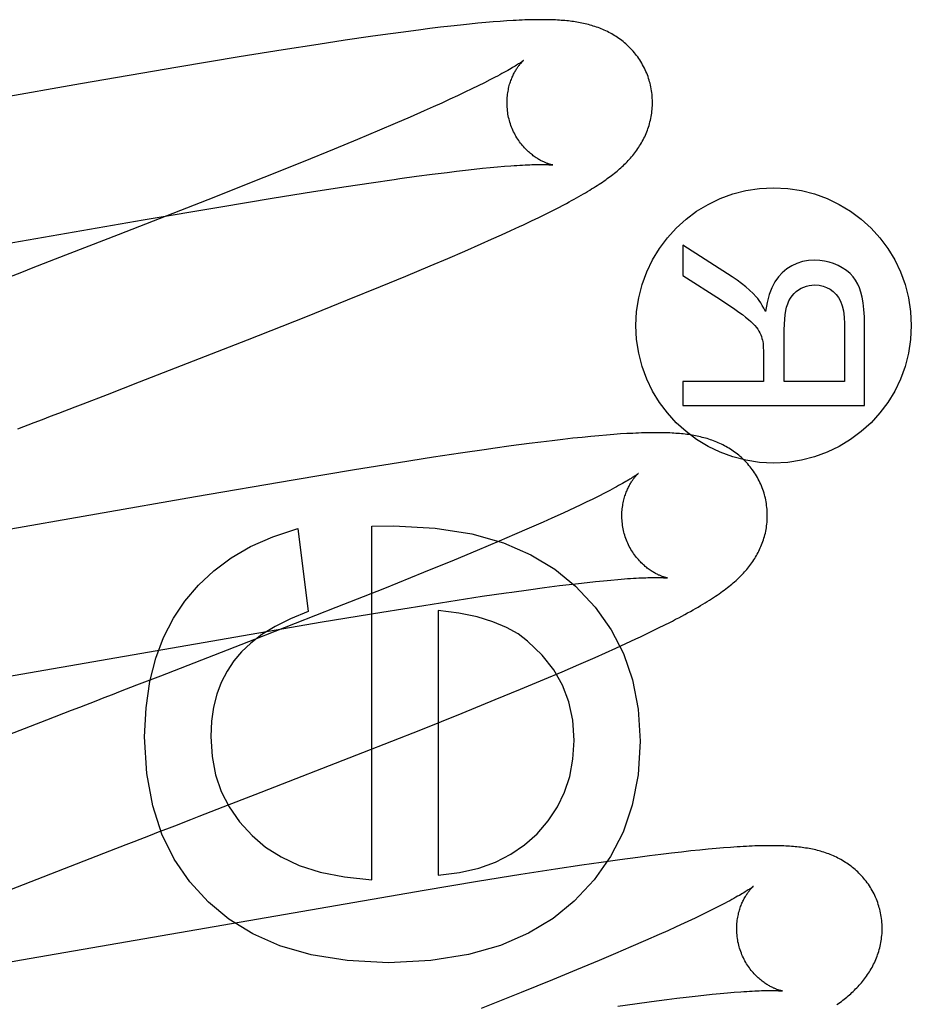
# Model space of a CAD drawing. Header units: inches. Extents: x 0 to 303, y 0 to 196.
# Tile 66 of 100: x 65.688 to 65.81, y 101.352 to 101.487. Entities that reach past the tile are written whole.
import ezdxf

# ---------------------------------------------------------------- set-up
doc = ezdxf.new("R2010")
doc.units = ezdxf.units.IN
doc.header["$LTSCALE"] = 16.67597
doc.header["$MEASUREMENT"] = 0
doc.linetypes.add('HIDDEN', pattern=[0.2, 0.1, -0.1])
doc.layers.add('DEFAULT_2', color=8, linetype='HIDDEN')

msp = doc.modelspace()

# ---------------------------------------------------------------- linework, layer by layer
at = {"layer": 'DEFAULT_2', "color": 8, "linetype": 'HIDDEN'}
for p, q in [((65.75167, 101.4867), (65.75057, 101.4866)), ((65.75269, 101.48679), (65.75167, 101.4867)), ((65.75366, 101.48687), (65.75269, 101.48679)), ((65.75458, 101.48693), (65.75366, 101.48687)), ((65.73999, 101.48536), (65.73752, 101.48502)), ((65.74241, 101.48568), (65.73999, 101.48536)), ((65.74397, 101.48587), (65.74241, 101.48568)), ((65.74545, 101.48605), (65.74397, 101.48587)), ((65.74686, 101.48622), (65.74545, 101.48605)), ((65.74817, 101.48636), (65.74686, 101.48622)), ((65.74941, 101.48649), (65.74817, 101.48636)), ((65.75057, 101.4866), (65.74941, 101.48649)), ((65.73233, 101.48427), (65.72863, 101.48371)), ((65.73582, 101.48478), (65.73233, 101.48427)), ((65.73752, 101.48502), (65.73582, 101.48478)), ((65.72382, 101.48295), (65.71777, 101.48198)), ((65.72863, 101.48371), (65.72382, 101.48295)), ((65.71777, 101.48198), (65.70932, 101.48057)), ((65.70932, 101.48057), (65.69594, 101.47827)), ((65.75224, 101.47881), (65.75147, 101.47842)), ((65.69594, 101.47827), (65.66062, 101.4721)), ((65.74975, 101.47757), (65.7488, 101.47712)), ((65.75064, 101.47801), (65.74975, 101.47757)), ((65.75147, 101.47842), (65.75064, 101.47801)), ((65.74673, 101.47615), (65.74561, 101.47564)), ((65.74779, 101.47665), (65.74673, 101.47615)), ((65.7488, 101.47712), (65.74779, 101.47665)), ((65.74321, 101.47456), (65.74128, 101.47371)), ((65.74444, 101.47511), (65.74321, 101.47456)), ((65.74561, 101.47564), (65.74444, 101.47511)), ((65.74128, 101.47371), (65.73923, 101.47283)), ((65.73707, 101.47191), (65.73403, 101.47063)), ((65.73923, 101.47283), (65.73707, 101.47191)), ((65.73403, 101.47063), (65.73081, 101.4693)), ((65.73081, 101.4693), (65.72656, 101.46756)), ((65.72656, 101.46756), (65.72115, 101.46538)), ((65.74766, 101.46627), (65.7489, 101.46642)), ((65.7489, 101.46642), (65.75009, 101.46655)), ((65.75009, 101.46655), (65.75122, 101.46667)), ((65.75122, 101.46667), (65.75229, 101.46677)), ((65.75229, 101.46677), (65.7533, 101.46687)), ((65.7533, 101.46687), (65.75425, 101.46695)), ((65.72115, 101.46538), (65.71347, 101.46234)), ((65.73987, 101.46525), (65.74215, 101.46557)), ((65.74215, 101.46557), (65.74431, 101.46585)), ((65.74431, 101.46585), (65.74636, 101.46611)), ((65.74636, 101.46611), (65.74766, 101.46627)), ((65.728, 101.46346), (65.73249, 101.46416)), ((65.73249, 101.46416), (65.7359, 101.46468)), ((65.71347, 101.46234), (65.70112, 101.45751)), ((65.71523, 101.46138), (65.72228, 101.46255)), ((65.72228, 101.46255), (65.728, 101.46346)), ((65.70455, 101.45956), (65.71523, 101.46138)), ((65.76077, 101.46082), (65.7616, 101.46124)), ((65.7616, 101.46124), (65.76238, 101.46164)), ((65.75794, 101.45942), (65.75895, 101.45991)), ((65.75895, 101.45991), (65.75989, 101.46037)), ((65.75989, 101.46037), (65.76077, 101.46082)), ((65.64743, 101.44965), (65.70455, 101.45956)), ((65.75509, 101.45809), (65.75629, 101.45864)), ((65.70112, 101.45751), (65.69247, 101.45415)), ((65.75104, 101.45626), (65.75247, 101.4569)), ((65.75247, 101.4569), (65.75382, 101.45751)), ((65.75382, 101.45751), (65.75509, 101.45809)), ((65.74878, 101.45527), (65.75104, 101.45626)), ((65.77874, 101.45608), (65.77874, 101.45191)), ((65.78554, 101.45173), (65.77874, 101.45608)), ((65.74404, 101.45324), (65.74644, 101.45427)), ((65.74644, 101.45427), (65.74878, 101.45527)), ((65.74069, 101.45184), (65.74404, 101.45324)), ((65.7372, 101.45041), (65.74069, 101.45184)), ((65.77874, 101.45191), (65.78394, 101.44861)), ((65.73266, 101.44856), (65.7372, 101.45041)), ((65.72694, 101.44626), (65.73266, 101.44856)), ((65.71892, 101.44309), (65.72694, 101.44626)), ((65.80098, 101.44526), (65.80098, 101.43735)), ((65.80374, 101.43404), (65.80374, 101.44513)), ((65.7927, 101.43735), (65.7927, 101.44446)), ((65.70404, 101.43729), (65.71892, 101.44309)), ((65.78984, 101.44119), (65.78984, 101.43735)), ((65.69964, 101.43558), (65.70404, 101.43729)), ((65.77874, 101.43735), (65.77874, 101.43404)), ((65.78984, 101.43735), (65.77874, 101.43735)), ((65.80098, 101.43735), (65.7927, 101.43735)), ((65.77874, 101.43404), (65.80374, 101.43404)), ((65.76612, 101.42979), (65.76493, 101.42967)), ((65.76723, 101.42989), (65.76612, 101.42979)), ((65.76827, 101.42998), (65.76723, 101.42989)), ((65.76925, 101.43006), (65.76827, 101.42998)), ((65.77018, 101.43013), (65.76925, 101.43006)), ((65.75517, 101.42849), (65.75263, 101.42813)), ((65.75762, 101.42881), (65.75517, 101.42849)), ((65.75923, 101.42902), (65.75762, 101.42881)), ((65.76079, 101.42921), (65.75923, 101.42902)), ((65.76227, 101.42938), (65.76079, 101.42921)), ((65.76365, 101.42954), (65.76227, 101.42938)), ((65.76493, 101.42967), (65.76365, 101.42954)), ((65.7482, 101.42749), (65.7445, 101.42693)), ((65.73968, 101.42617), (65.73363, 101.4252)), ((65.7445, 101.42693), (65.73968, 101.42617)), ((65.73363, 101.4252), (65.72517, 101.42378)), ((65.72517, 101.42378), (65.71177, 101.42149)), ((65.76798, 101.422), (65.76721, 101.4216)), ((65.71177, 101.42149), (65.6764, 101.41531)), ((65.76638, 101.42119), (65.76548, 101.42076)), ((65.76721, 101.4216), (65.76638, 101.42119)), ((65.7619, 101.41907), (65.76075, 101.41855)), ((65.76299, 101.41958), (65.7619, 101.41907)), ((65.76403, 101.42006), (65.76299, 101.41958)), ((65.75954, 101.41801), (65.75764, 101.41717)), ((65.76075, 101.41855), (65.75954, 101.41801)), ((65.72582, 101.41715), (65.72723, 101.40573)), ((65.73601, 101.41746), (65.73896, 101.41752)), ((65.73601, 101.36883), (65.73601, 101.41746)), ((65.75562, 101.41629), (65.75349, 101.41538)), ((65.75764, 101.41717), (65.75562, 101.41629)), ((65.75349, 101.41538), (65.75048, 101.41412)), ((65.75048, 101.41412), (65.7473, 101.4128)), ((65.7473, 101.4128), (65.74309, 101.41107)), ((65.74309, 101.41107), (65.73772, 101.4089)), ((65.76314, 101.40944), (65.7644, 101.40959)), ((65.7644, 101.40959), (65.76561, 101.40973)), ((65.76561, 101.40973), (65.76675, 101.40985)), ((65.76675, 101.40985), (65.76784, 101.40996)), ((65.76784, 101.40996), (65.76887, 101.41005)), ((65.76887, 101.41005), (65.76983, 101.41014)), ((65.73772, 101.4089), (65.73106, 101.40626)), ((65.75526, 101.4084), (65.75756, 101.40872)), ((65.75756, 101.40872), (65.75975, 101.40902)), ((65.75975, 101.40902), (65.76182, 101.40928)), ((65.76182, 101.40928), (65.76314, 101.40944)), ((65.74316, 101.40657), (65.74772, 101.40729)), ((65.74772, 101.40729), (65.75118, 101.40781)), ((65.73106, 101.40626), (65.71989, 101.40187)), ((65.72919, 101.40428), (65.73738, 101.40564)), ((65.73738, 101.40564), (65.74316, 101.40657)), ((65.7451, 101.40585), (65.7451, 101.36945)), ((65.66541, 101.39323), (65.72919, 101.40428)), ((65.7742, 101.40286), (65.77534, 101.40341)), ((65.77534, 101.40341), (65.77637, 101.40393)), ((65.71989, 101.40187), (65.70695, 101.39685)), ((65.77093, 101.40132), (65.77229, 101.40195)), ((65.7667, 101.39941), (65.76813, 101.40005)), ((65.76813, 101.40005), (65.76954, 101.40068)), ((65.76954, 101.40068), (65.77093, 101.40132)), ((65.76448, 101.39844), (65.7667, 101.39941)), ((65.75975, 101.39642), (65.76216, 101.39744)), ((65.76216, 101.39744), (65.76448, 101.39844)), ((65.75642, 101.39503), (65.75975, 101.39642)), ((65.75295, 101.3936), (65.75642, 101.39503)), ((65.74842, 101.39175), (65.75295, 101.3936)), ((65.69128, 101.39079), (65.67998, 101.38641)), ((65.74273, 101.38947), (65.74842, 101.39175)), ((65.73475, 101.38632), (65.74273, 101.38947)), ((65.71994, 101.38054), (65.73475, 101.38632)), ((65.71556, 101.37884), (65.71994, 101.38054)), ((65.7811, 101.37292), (65.77987, 101.37279)), ((65.78224, 101.37303), (65.7811, 101.37292)), ((65.78332, 101.37313), (65.78224, 101.37303)), ((65.78434, 101.37321), (65.78332, 101.37313)), ((65.7853, 101.37329), (65.78434, 101.37321)), ((65.68321, 101.3663), (65.69997, 101.37281)), ((65.77009, 101.37158), (65.76753, 101.37122)), ((65.77257, 101.37191), (65.77009, 101.37158)), ((65.77418, 101.37212), (65.77257, 101.37191)), ((65.77573, 101.37231), (65.77418, 101.37212)), ((65.7772, 101.37249), (65.77573, 101.37231)), ((65.77858, 101.37265), (65.7772, 101.37249)), ((65.77987, 101.37279), (65.77858, 101.37265)), ((65.76124, 101.37028), (65.75648, 101.36954)), ((65.76489, 101.37083), (65.76124, 101.37028)), ((65.76753, 101.37122), (65.76489, 101.37083)), ((65.75648, 101.36954), (65.75051, 101.36858)), ((65.75051, 101.36858), (65.74321, 101.36737)), ((65.74321, 101.36737), (65.68783, 101.35776)), ((65.78309, 101.36486), (65.78227, 101.36445)), ((65.78386, 101.36525), (65.78309, 101.36486)), ((65.78227, 101.36445), (65.78139, 101.36402)), ((65.77783, 101.36235), (65.77669, 101.36183)), ((65.77892, 101.36285), (65.77783, 101.36235)), ((65.77995, 101.36333), (65.77892, 101.36285)), ((65.7755, 101.36129), (65.77361, 101.36046)), ((65.77669, 101.36183), (65.7755, 101.36129)), ((65.7716, 101.35959), (65.76949, 101.35868)), ((65.77361, 101.36046), (65.7716, 101.35959)), ((65.76949, 101.35868), (65.76727, 101.35774)), ((65.68783, 101.35776), (65.67509, 101.3556)), ((65.76727, 101.35774), (65.76415, 101.35644)), ((65.76415, 101.35644), (65.76086, 101.35509)), ((65.76086, 101.35509), (65.75653, 101.35333)), ((65.75653, 101.35333), (65.75102, 101.35112)), ((65.77792, 101.35253), (65.77922, 101.35269)), ((65.77922, 101.35269), (65.78047, 101.35283)), ((65.78047, 101.35283), (65.78166, 101.35296)), ((65.78166, 101.35296), (65.78279, 101.35308)), ((65.78279, 101.35308), (65.78387, 101.35319)), ((65.78387, 101.35319), (65.78488, 101.35328)), ((65.78488, 101.35328), (65.78583, 101.35336)), ((65.76983, 101.35144), (65.77218, 101.35177)), ((65.77218, 101.35177), (65.77443, 101.35208)), ((65.77443, 101.35208), (65.77656, 101.35236)), ((65.77656, 101.35236), (65.77792, 101.35253))]:
    msp.add_line(p, q, dxfattribs=at)
for points in [[(65.77419, 101.47857), (65.77413, 101.47878), (65.77405, 101.47903), (65.77397, 101.47927), (65.77388, 101.47951), (65.77379, 101.47975), (65.77369, 101.47999), (65.77358, 101.48022), (65.77347, 101.48045), (65.77335, 101.48068), (65.77323, 101.48091), (65.7731, 101.48113), (65.77297, 101.48134), (65.77284, 101.48156), (65.7727, 101.48177), (65.77255, 101.48197), (65.7724, 101.48217), (65.77225, 101.48237), (65.77209, 101.48256), (65.77193, 101.48275), (65.77177, 101.48293), (65.7716, 101.48311), (65.77143, 101.48329), (65.77126, 101.48345), (65.77108, 101.48362), (65.77091, 101.48378), (65.77073, 101.48393), (65.77054, 101.48408), (65.77036, 101.48423), (65.77017, 101.48437), (65.76998, 101.48451), (65.76979, 101.48464), (65.76959, 101.48477), (65.76939, 101.4849), (65.76919, 101.48502), (65.76899, 101.48514), (65.76879, 101.48525), (65.76858, 101.48536), (65.76838, 101.48546), (65.76817, 101.48556), (65.76796, 101.48566), (65.76775, 101.48575), (65.76754, 101.48584), (65.76733, 101.48592), (65.76711, 101.48601), (65.76689, 101.48608), (65.76668, 101.48616), (65.76645, 101.48623), (65.76623, 101.4863), (65.76601, 101.48636), (65.76579, 101.48642), (65.76556, 101.48648), (65.76534, 101.48653), (65.76511, 101.48658), (65.76489, 101.48663), (65.76466, 101.48668), (65.76443, 101.48672), (65.7642, 101.48676), (65.76397, 101.48679), (65.76374, 101.48683), (65.7635, 101.48686), (65.76327, 101.48689), (65.76303, 101.48692), (65.76279, 101.48694), (65.76254, 101.48697), (65.76229, 101.48699), (65.76204, 101.48701), (65.76178, 101.48703), (65.76152, 101.48704), (65.76125, 101.48706), (65.76097, 101.48707), (65.76068, 101.48708), (65.76039, 101.48709), (65.76009, 101.48709), (65.75979, 101.4871), (65.75947, 101.4871), (65.75915, 101.4871), (65.75882, 101.4871), (65.75849, 101.48709), (65.75814, 101.48709), (65.75778, 101.48708), (65.75742, 101.48707), (65.75704, 101.48706), (65.75666, 101.48704), (65.75626, 101.48702), (65.75586, 101.487), (65.75544, 101.48698), (65.75458, 101.48693)], [(65.75687, 101.48151), (65.75687, 101.48151), (65.75686, 101.4815), (65.75684, 101.48149), (65.75682, 101.48147), (65.75679, 101.48145), (65.75675, 101.48141), (65.75669, 101.48138), (65.75663, 101.48133), (65.75656, 101.48128), (65.75648, 101.48122), (65.75638, 101.48116), (65.75628, 101.48109), (65.75616, 101.48101), (65.75602, 101.48093), (65.75588, 101.48083), (65.75572, 101.48073), (65.75554, 101.48063), (65.75535, 101.48051), (65.75514, 101.48039), (65.75492, 101.48026), (65.75469, 101.48013), (65.75443, 101.47998), (65.75417, 101.47983), (65.75388, 101.47968), (65.75359, 101.47952), (65.75327, 101.47935), (65.75294, 101.47918), (65.7526, 101.479), (65.75224, 101.47881)], [(65.75492, 101.47322), (65.75487, 101.47342), (65.75481, 101.47365), (65.75476, 101.47389), (65.75472, 101.47412), (65.75468, 101.47436), (65.75465, 101.47459), (65.75463, 101.47483), (65.75461, 101.47506), (65.75459, 101.47529), (65.75459, 101.47552), (65.75459, 101.47575), (65.75459, 101.47598), (65.7546, 101.4762), (65.75462, 101.47642), (65.75464, 101.47664), (65.75466, 101.47685), (65.75469, 101.47706), (65.75473, 101.47727), (65.75477, 101.47747), (65.75481, 101.47766), (65.75485, 101.47786), (65.7549, 101.47804), (65.75495, 101.47822), (65.75501, 101.4784), (65.75506, 101.47857), (65.75512, 101.47873), (65.75518, 101.47889), (65.75524, 101.47905), (65.75531, 101.4792), (65.75537, 101.47934), (65.75544, 101.47948), (65.7555, 101.47961), (65.75557, 101.47974), (65.75563, 101.47987), (65.7557, 101.47998), (65.75577, 101.4801), (65.75583, 101.48021), (65.7559, 101.48032), (65.75596, 101.48042), (65.75603, 101.48052), (65.75609, 101.48061), (65.75616, 101.4807), (65.75622, 101.48078), (65.75628, 101.48086), (65.75634, 101.48094), (65.7564, 101.48101), (65.75645, 101.48107), (65.75651, 101.48114), (65.75656, 101.48119), (65.7566, 101.48125), (65.75665, 101.4813), (65.75669, 101.48134), (65.75673, 101.48138), (65.75676, 101.48141), (65.7568, 101.48144), (65.75682, 101.48147), (65.75684, 101.48149), (65.75686, 101.4815), (65.75687, 101.48151), (65.75687, 101.48151)], [(65.77092, 101.46739), (65.77109, 101.46756), (65.77125, 101.46773), (65.77141, 101.46791), (65.77157, 101.46808), (65.77172, 101.46826), (65.77187, 101.46844), (65.77202, 101.46862), (65.77216, 101.46881), (65.7723, 101.46899), (65.77244, 101.46918), (65.77257, 101.46937), (65.7727, 101.46956), (65.77282, 101.46976), (65.77295, 101.46996), (65.77307, 101.47017), (65.77318, 101.47037), (65.7733, 101.47058), (65.7734, 101.47079), (65.77351, 101.47101), (65.77361, 101.47122), (65.7737, 101.47144), (65.77379, 101.47166), (65.77388, 101.47189), (65.77396, 101.47211), (65.77404, 101.47234), (65.77411, 101.47257), (65.77418, 101.4728), (65.77424, 101.47304), (65.7743, 101.47328), (65.77435, 101.47352), (65.7744, 101.47377), (65.77444, 101.47401), (65.77448, 101.47426), (65.77451, 101.47451), (65.77454, 101.47477), (65.77456, 101.47502), (65.77457, 101.47527), (65.77458, 101.47553), (65.77458, 101.47579), (65.77457, 101.47605), (65.77456, 101.47631), (65.77455, 101.47656), (65.77452, 101.47682), (65.77449, 101.47708), (65.77446, 101.47734), (65.77441, 101.4776), (65.77436, 101.47785), (65.77431, 101.47811), (65.77425, 101.47836), (65.77419, 101.47857)], [(65.76087, 101.46712), (65.76087, 101.46712), (65.76085, 101.46712), (65.76083, 101.46713), (65.7608, 101.46713), (65.76077, 101.46714), (65.76073, 101.46715), (65.76068, 101.46716), (65.76062, 101.46717), (65.76057, 101.46719), (65.7605, 101.46721), (65.76043, 101.46723), (65.76036, 101.46725), (65.76028, 101.46728), (65.7602, 101.46731), (65.76011, 101.46734), (65.76002, 101.46737), (65.75993, 101.46741), (65.75983, 101.46745), (65.75973, 101.4675), (65.75963, 101.46754), (65.75952, 101.46759), (65.75941, 101.46764), (65.7593, 101.4677), (65.75919, 101.46776), (65.75907, 101.46783), (65.75895, 101.46789), (65.75883, 101.46797), (65.75871, 101.46804), (65.75859, 101.46812), (65.75846, 101.46821), (65.75833, 101.4683), (65.7582, 101.4684), (65.75807, 101.4685), (65.75793, 101.4686), (65.7578, 101.46871), (65.75766, 101.46883), (65.75753, 101.46895), (65.75739, 101.46908), (65.75725, 101.46921), (65.75712, 101.46935), (65.75698, 101.4695), (65.75684, 101.46965), (65.75671, 101.46981), (65.75657, 101.46997), (65.75644, 101.47014), (65.75631, 101.47032), (65.75619, 101.4705), (65.75606, 101.47068), (65.75594, 101.47087), (65.75582, 101.47107), (65.75571, 101.47127), (65.7556, 101.47148), (65.7555, 101.47169), (65.7554, 101.4719), (65.7553, 101.47212), (65.75521, 101.47234), (65.75513, 101.47256), (65.75505, 101.47279), (65.75498, 101.47302), (65.75492, 101.47322)], [(65.75425, 101.46695), (65.75513, 101.46701), (65.75555, 101.46704), (65.75595, 101.46707), (65.75634, 101.46709), (65.75671, 101.46711), (65.75707, 101.46713), (65.7574, 101.46715), (65.75772, 101.46716), (65.75802, 101.46717), (65.7583, 101.46718), (65.75857, 101.46718), (65.75881, 101.46719), (65.75904, 101.46719), (65.75926, 101.46719), (65.75945, 101.46719), (65.75963, 101.46719), (65.7598, 101.46718), (65.75995, 101.46718), (65.76009, 101.46718), (65.76022, 101.46717), (65.76033, 101.46716), (65.76043, 101.46716), (65.76052, 101.46715), (65.7606, 101.46715), (65.76067, 101.46714), (65.76073, 101.46713), (65.76078, 101.46713), (65.76081, 101.46713), (65.76084, 101.46712), (65.76086, 101.46712), (65.76087, 101.46712)], [(65.76238, 101.46164), (65.76275, 101.46184), (65.76311, 101.46204), (65.76346, 101.46223), (65.76381, 101.46242), (65.76414, 101.4626), (65.76446, 101.46278), (65.76478, 101.46296), (65.76509, 101.46314), (65.76538, 101.46331), (65.76567, 101.46349), (65.76595, 101.46365), (65.76622, 101.46382), (65.76649, 101.46399), (65.76675, 101.46415), (65.767, 101.46431), (65.76724, 101.46447), (65.76748, 101.46463), (65.76771, 101.46478), (65.76793, 101.46493), (65.76815, 101.46509), (65.76836, 101.46524), (65.76856, 101.46538), (65.76876, 101.46553), (65.76896, 101.46568), (65.76915, 101.46583), (65.76934, 101.46598), (65.76953, 101.46613), (65.76971, 101.46628), (65.76989, 101.46644), (65.77007, 101.46659), (65.77024, 101.46675), (65.77042, 101.46691), (65.77059, 101.46707), (65.77076, 101.46723), (65.77092, 101.46739)], [(65.7359, 101.46468), (65.73909, 101.46514), (65.73987, 101.46525)], [(65.75629, 101.45864), (65.75686, 101.45891), (65.75794, 101.45942)], [(65.69247, 101.45415), (65.68917, 101.45287), (65.68806, 101.45244)], [(65.79692, 101.45403), (65.79602, 101.45397), (65.79519, 101.45383), (65.79444, 101.45359), (65.79373, 101.45326), (65.79306, 101.45283), (65.79243, 101.45231)], [(65.80068, 101.45298), (65.80009, 101.4533), (65.79949, 101.45356), (65.79888, 101.45376), (65.79825, 101.45391), (65.7976, 101.454), (65.79692, 101.45403)], [(65.80306, 101.45021), (65.80281, 101.45075), (65.80251, 101.45126), (65.80216, 101.45174), (65.80174, 101.45218), (65.80124, 101.45259), (65.80068, 101.45298)], [(65.68806, 101.45244), (65.68583, 101.45158), (65.68472, 101.45115), (65.6836, 101.45072), (65.68248, 101.45029), (65.68023, 101.44942)], [(65.78886, 101.44897), (65.78842, 101.44943), (65.78794, 101.44989), (65.78741, 101.45035), (65.78684, 101.45081), (65.78621, 101.45127), (65.78554, 101.45173)], [(65.79243, 101.45231), (65.7919, 101.45174), (65.79142, 101.45105), (65.79099, 101.45024), (65.79063, 101.44931), (65.79034, 101.44822), (65.79011, 101.44699)], [(65.79467, 101.44995), (65.79502, 101.45016), (65.79537, 101.45032), (65.79574, 101.45045), (65.79611, 101.45054), (65.79651, 101.4506), (65.79692, 101.45062)], [(65.79692, 101.45062), (65.7975, 101.45058), (65.79804, 101.45047), (65.79853, 101.45029), (65.79899, 101.45004), (65.79942, 101.44972), (65.79983, 101.44932)], [(65.80374, 101.44513), (65.80371, 101.44625), (65.80365, 101.44726), (65.80355, 101.44815), (65.80342, 101.44894), (65.80325, 101.44962), (65.80306, 101.45021)], [(65.79011, 101.44699), (65.78989, 101.44742), (65.78968, 101.44781), (65.78947, 101.44816), (65.78926, 101.44847), (65.78906, 101.44874), (65.78886, 101.44897)], [(65.79317, 101.44801), (65.79334, 101.44843), (65.79355, 101.44881), (65.79378, 101.44915), (65.79405, 101.44945), (65.79434, 101.44972), (65.79467, 101.44995)], [(65.79983, 101.44932), (65.80015, 101.4489), (65.80043, 101.44838), (65.80065, 101.44777), (65.80083, 101.44705), (65.80093, 101.44621), (65.80098, 101.44526)], [(65.78394, 101.44861), (65.78466, 101.44814), (65.78532, 101.4477), (65.78592, 101.44728), (65.78646, 101.4469), (65.78695, 101.44654), (65.78738, 101.44621)], [(65.7927, 101.44446), (65.79272, 101.44522), (65.79276, 101.44591), (65.79283, 101.44653), (65.79292, 101.44709), (65.79303, 101.44758), (65.79317, 101.44801)], [(65.78738, 101.44621), (65.78777, 101.44589), (65.78811, 101.44559), (65.78841, 101.4453), (65.78867, 101.44503), (65.78888, 101.44477), (65.78905, 101.44453)], [(65.78905, 101.44453), (65.7892, 101.44427), (65.78934, 101.44402), (65.78946, 101.44377), (65.78956, 101.44352), (65.78964, 101.44327), (65.7897, 101.44303)], [(65.7897, 101.44303), (65.78974, 101.44283), (65.78978, 101.44259), (65.7898, 101.44231), (65.78982, 101.44198), (65.78984, 101.44161), (65.78984, 101.44119)], [(65.6952, 101.43387), (65.69631, 101.4343), (65.69964, 101.43558)], [(65.68735, 101.43083), (65.6896, 101.4317), (65.69072, 101.43213), (65.69184, 101.43257), (65.69296, 101.433), (65.6952, 101.43387)], [(65.78998, 101.42178), (65.78992, 101.422), (65.78984, 101.42225), (65.78976, 101.42249), (65.78967, 101.42274), (65.78957, 101.42298), (65.78947, 101.42322), (65.78936, 101.42346), (65.78925, 101.42369), (65.78913, 101.42392), (65.789, 101.42415), (65.78887, 101.42437), (65.78874, 101.42459), (65.7886, 101.42481), (65.78846, 101.42502), (65.78831, 101.42523), (65.78816, 101.42543), (65.788, 101.42563), (65.78784, 101.42582), (65.78768, 101.42601), (65.78751, 101.4262), (65.78734, 101.42638), (65.78717, 101.42655), (65.78699, 101.42672), (65.78681, 101.42689), (65.78663, 101.42705), (65.78644, 101.4272), (65.78626, 101.42735), (65.78607, 101.4275), (65.78588, 101.42764), (65.78568, 101.42778), (65.78549, 101.42791), (65.78529, 101.42804), (65.78508, 101.42817), (65.78488, 101.42829), (65.78467, 101.42841), (65.78447, 101.42852), (65.78426, 101.42863), (65.78405, 101.42873), (65.78384, 101.42883), (65.78362, 101.42893), (65.78341, 101.42902), (65.78319, 101.4291), (65.78298, 101.42919), (65.78276, 101.42927), (65.78254, 101.42934), (65.78231, 101.42942), (65.78209, 101.42949), (65.78186, 101.42955), (65.78163, 101.42962), (65.78141, 101.42967), (65.78118, 101.42973), (65.78095, 101.42978), (65.78072, 101.42983), (65.78049, 101.42988), (65.78025, 101.42992), (65.78002, 101.42996), (65.77978, 101.43), (65.77955, 101.43004), (65.77931, 101.43007), (65.77907, 101.4301), (65.77882, 101.43013), (65.77857, 101.43015), (65.77832, 101.43018), (65.77807, 101.4302), (65.77781, 101.43022), (65.77754, 101.43024), (65.77727, 101.43025), (65.77699, 101.43027), (65.77671, 101.43028), (65.77641, 101.43029), (65.77611, 101.4303), (65.77581, 101.4303), (65.77549, 101.43031), (65.77517, 101.43031), (65.77484, 101.43031), (65.77451, 101.43031), (65.77416, 101.4303), (65.7738, 101.43029), (65.77344, 101.43028), (65.77307, 101.43027), (65.77268, 101.43026), (65.77229, 101.43024), (65.77189, 101.43022), (65.77148, 101.4302), (65.77105, 101.43018), (65.77018, 101.43013)], [(65.75263, 101.42813), (65.75176, 101.42801), (65.7482, 101.42749)], [(65.77266, 101.42472), (65.77266, 101.42472), (65.77265, 101.42471), (65.77263, 101.4247), (65.77261, 101.42468), (65.77257, 101.42465), (65.77253, 101.42462), (65.77248, 101.42458), (65.77242, 101.42454), (65.77234, 101.42449), (65.77226, 101.42443), (65.77216, 101.42436), (65.77206, 101.42429), (65.77194, 101.42421), (65.7718, 101.42413), (65.77165, 101.42403), (65.77149, 101.42393), (65.77131, 101.42382), (65.77112, 101.42371), (65.77091, 101.42359), (65.77069, 101.42346), (65.77045, 101.42332), (65.7702, 101.42318), (65.76993, 101.42303), (65.76964, 101.42287), (65.76934, 101.42271), (65.76903, 101.42254), (65.7687, 101.42236), (65.76835, 101.42218), (65.76798, 101.422)], [(65.77071, 101.41643), (65.77066, 101.41662), (65.7706, 101.41686), (65.77055, 101.41709), (65.77051, 101.41733), (65.77047, 101.41757), (65.77044, 101.4178), (65.77042, 101.41804), (65.7704, 101.41827), (65.77038, 101.4185), (65.77038, 101.41874), (65.77038, 101.41896), (65.77038, 101.41919), (65.77039, 101.41942), (65.77041, 101.41964), (65.77043, 101.41985), (65.77045, 101.42007), (65.77049, 101.42028), (65.77052, 101.42048), (65.77056, 101.42068), (65.7706, 101.42088), (65.77065, 101.42107), (65.7707, 101.42126), (65.77075, 101.42144), (65.7708, 101.42161), (65.77086, 101.42178), (65.77092, 101.42195), (65.77098, 101.42211), (65.77104, 101.42226), (65.7711, 101.42241), (65.77116, 101.42255), (65.77123, 101.42269), (65.7713, 101.42283), (65.77136, 101.42296), (65.77143, 101.42308), (65.77149, 101.4232), (65.77156, 101.42331), (65.77163, 101.42342), (65.77169, 101.42353), (65.77176, 101.42363), (65.77182, 101.42373), (65.77189, 101.42382), (65.77195, 101.42391), (65.77201, 101.42399), (65.77207, 101.42407), (65.77213, 101.42415), (65.77219, 101.42422), (65.77225, 101.42429), (65.7723, 101.42435), (65.77235, 101.42441), (65.7724, 101.42446), (65.77244, 101.42451), (65.77249, 101.42455), (65.77252, 101.42459), (65.77256, 101.42462), (65.77259, 101.42465), (65.77261, 101.42468), (65.77263, 101.4247), (65.77265, 101.42471), (65.77266, 101.42472), (65.77266, 101.42472)], [(65.77637, 101.40393), (65.77686, 101.40418), (65.77732, 101.40441), (65.77777, 101.40465), (65.77821, 101.40487), (65.77862, 101.4051), (65.77903, 101.40531), (65.77942, 101.40553), (65.7798, 101.40574), (65.78016, 101.40594), (65.78052, 101.40614), (65.78086, 101.40634), (65.78119, 101.40653), (65.78151, 101.40672), (65.78182, 101.40691), (65.78212, 101.4071), (65.78241, 101.40728), (65.7827, 101.40746), (65.78297, 101.40764), (65.78324, 101.40781), (65.78349, 101.40799), (65.78374, 101.40816), (65.78398, 101.40833), (65.78422, 101.4085), (65.78445, 101.40866), (65.78467, 101.40883), (65.78488, 101.409), (65.7851, 101.40916), (65.7853, 101.40933), (65.7855, 101.40949), (65.78569, 101.40966), (65.78588, 101.40982), (65.78607, 101.40999), (65.78625, 101.41015), (65.78642, 101.41032), (65.78659, 101.41048), (65.78676, 101.41065), (65.78692, 101.41082), (65.78708, 101.41099), (65.78724, 101.41116), (65.78739, 101.41133), (65.78755, 101.41151), (65.78769, 101.41169), (65.78784, 101.41187), (65.78798, 101.41205), (65.78812, 101.41224), (65.78825, 101.41243), (65.78838, 101.41262), (65.78851, 101.41281), (65.78864, 101.41301), (65.78876, 101.4132), (65.78888, 101.41341), (65.78899, 101.41361), (65.7891, 101.41382), (65.78921, 101.41403), (65.78931, 101.41424), (65.78941, 101.41446), (65.7895, 101.41468), (65.78959, 101.4149), (65.78968, 101.41512), (65.78976, 101.41534), (65.78984, 101.41557), (65.78991, 101.4158), (65.78998, 101.41604), (65.79004, 101.41627), (65.7901, 101.41651), (65.79015, 101.41675), (65.7902, 101.417), (65.79024, 101.41724), (65.79027, 101.41749), (65.7903, 101.41774), (65.79033, 101.41799), (65.79035, 101.41824), (65.79036, 101.4185), (65.79037, 101.41875), (65.79037, 101.41901), (65.79036, 101.41927), (65.79035, 101.41952), (65.79034, 101.41978), (65.79031, 101.42004), (65.79028, 101.4203), (65.79025, 101.42055), (65.7902, 101.42081), (65.79015, 101.42107), (65.7901, 101.42132), (65.79004, 101.42157), (65.78998, 101.42178)], [(65.76548, 101.42076), (65.76453, 101.4203), (65.76403, 101.42006)], [(65.7103, 101.40713), (65.71216, 101.40933), (65.71428, 101.41132), (65.71664, 101.41309), (65.71931, 101.41465), (65.72238, 101.416), (65.72582, 101.41715)], [(65.73896, 101.41752), (65.74469, 101.41719), (65.74975, 101.41642), (65.75409, 101.41518), (65.75784, 101.41353), (65.76116, 101.41155), (65.76399, 101.40921)], [(65.77666, 101.41033), (65.77666, 101.41033), (65.77667, 101.41033), (65.77666, 101.41033), (65.77665, 101.41033), (65.77663, 101.41033), (65.7766, 101.41034), (65.77657, 101.41035), (65.77653, 101.41036), (65.77648, 101.41037), (65.77643, 101.41038), (65.77637, 101.4104), (65.7763, 101.41041), (65.77624, 101.41044), (65.77616, 101.41046), (65.77608, 101.41048), (65.776, 101.41051), (65.77592, 101.41054), (65.77583, 101.41058), (65.77573, 101.41061), (65.77564, 101.41065), (65.77554, 101.4107), (65.77543, 101.41074), (65.77533, 101.41079), (65.77522, 101.41085), (65.77511, 101.4109), (65.775, 101.41096), (65.77488, 101.41103), (65.77476, 101.4111), (65.77464, 101.41117), (65.77452, 101.41124), (65.77439, 101.41132), (65.77426, 101.41141), (65.77413, 101.4115), (65.774, 101.4116), (65.77387, 101.4117), (65.77374, 101.4118), (65.7736, 101.41191), (65.77347, 101.41203), (65.77333, 101.41215), (65.77319, 101.41228), (65.77305, 101.41241), (65.77292, 101.41255), (65.77278, 101.4127), (65.77264, 101.41285), (65.77251, 101.41301), (65.77237, 101.41317), (65.77224, 101.41334), (65.77211, 101.41352), (65.77198, 101.4137), (65.77186, 101.41388), (65.77174, 101.41408), (65.77162, 101.41427), (65.77151, 101.41447), (65.7714, 101.41468), (65.77129, 101.41489), (65.77119, 101.4151), (65.7711, 101.41532), (65.77101, 101.41554), (65.77092, 101.41577), (65.77084, 101.41599), (65.77077, 101.41622), (65.77071, 101.41643)], [(65.76983, 101.41014), (65.77073, 101.41021), (65.77116, 101.41024), (65.77158, 101.41027), (65.77197, 101.41029), (65.77235, 101.41032), (65.77271, 101.41033), (65.77305, 101.41035), (65.77337, 101.41036), (65.77367, 101.41037), (65.77395, 101.41038), (65.77422, 101.41039), (65.77446, 101.41039), (65.77469, 101.4104), (65.7749, 101.4104), (65.7751, 101.4104), (65.77529, 101.4104), (65.77546, 101.4104), (65.77561, 101.41039), (65.77576, 101.41039), (65.77589, 101.41038), (65.77601, 101.41038), (65.77612, 101.41037), (65.77622, 101.41037), (65.77631, 101.41036), (65.77639, 101.41036), (65.77646, 101.41035), (65.77651, 101.41034), (65.77656, 101.41034), (65.7766, 101.41033), (65.77663, 101.41033), (65.77665, 101.41033), (65.77666, 101.41033)], [(65.75118, 101.40781), (65.75446, 101.40829), (65.75526, 101.4084)], [(65.76399, 101.40921), (65.76669, 101.40633), (65.7689, 101.40322), (65.77061, 101.39993), (65.77184, 101.39633), (65.77261, 101.39229), (65.77291, 101.38787)], [(65.70476, 101.38848), (65.70497, 101.39248), (65.70548, 101.39609), (65.70629, 101.39929), (65.70738, 101.40216), (65.70872, 101.40479), (65.7103, 101.40713)], [(65.72723, 101.40573), (65.72482, 101.40473), (65.7227, 101.40367), (65.72089, 101.40255), (65.71936, 101.40137), (65.71807, 101.40017), (65.71704, 101.39892)], [(65.75742, 101.40166), (65.7561, 101.40264), (65.7545, 101.40352), (65.75264, 101.40431), (65.75047, 101.40497), (65.74795, 101.40548), (65.7451, 101.40585)], [(65.77229, 101.40195), (65.77295, 101.40226), (65.7742, 101.40286)], [(65.76382, 101.38799), (65.76362, 101.39076), (65.76309, 101.3933), (65.76223, 101.39559), (65.76102, 101.39771), (65.75941, 101.39974), (65.75742, 101.40166)], [(65.71704, 101.39892), (65.71609, 101.3975), (65.71531, 101.39597), (65.71469, 101.39434), (65.71424, 101.39258), (65.71396, 101.39064), (65.71385, 101.38854)], [(65.70695, 101.39685), (65.70474, 101.396), (65.70363, 101.39557)], [(65.70363, 101.39557), (65.7014, 101.39471), (65.70029, 101.39428), (65.69917, 101.39384), (65.69805, 101.39341), (65.6958, 101.39254)], [(65.6958, 101.39254), (65.69467, 101.3921), (65.69128, 101.39079)], [(65.71354, 101.36576), (65.71097, 101.36854), (65.70884, 101.37167), (65.70713, 101.37511), (65.70588, 101.37899), (65.70509, 101.38346), (65.70476, 101.38848)], [(65.71385, 101.38854), (65.71403, 101.38579), (65.71452, 101.38326), (65.71529, 101.38097), (65.71638, 101.37885), (65.7178, 101.37681), (65.71954, 101.3749)], [(65.75871, 101.37517), (65.76026, 101.37695), (65.76153, 101.37885), (65.76251, 101.38086), (65.76322, 101.38302), (65.76365, 101.3854), (65.76382, 101.38799)], [(65.77291, 101.38787), (65.7726, 101.38328), (65.77181, 101.3791), (65.77055, 101.3754), (65.7688, 101.37202), (65.76656, 101.36884), (65.76381, 101.3659)], [(65.71114, 101.37713), (65.71225, 101.37756), (65.71556, 101.37884)], [(65.70333, 101.37411), (65.70557, 101.37498), (65.70669, 101.37541), (65.7078, 101.37584), (65.70892, 101.37627), (65.71114, 101.37713)], [(65.71954, 101.3749), (65.72138, 101.37333), (65.72355, 101.37197), (65.72603, 101.37081), (65.72889, 101.36988), (65.73223, 101.36923), (65.73601, 101.36883)], [(65.7451, 101.36945), (65.74804, 101.36981), (65.75069, 101.37042), (65.75302, 101.37127), (65.75511, 101.37235), (65.75701, 101.37365), (65.75871, 101.37517)], [(65.69997, 101.37281), (65.70221, 101.37368), (65.70333, 101.37411)], [(65.80577, 101.36499), (65.80571, 101.3652), (65.80563, 101.36545), (65.80555, 101.3657), (65.80546, 101.36594), (65.80536, 101.36618), (65.80526, 101.36642), (65.80515, 101.36666), (65.80504, 101.36689), (65.80492, 101.36712), (65.8048, 101.36735), (65.80467, 101.36757), (65.80454, 101.36779), (65.8044, 101.368), (65.80426, 101.36822), (65.80411, 101.36842), (65.80396, 101.36862), (65.8038, 101.36882), (65.80364, 101.36902), (65.80348, 101.3692), (65.80332, 101.36939), (65.80315, 101.36957), (65.80297, 101.36974), (65.8028, 101.36991), (65.80262, 101.37008), (65.80244, 101.37024), (65.80226, 101.37039), (65.80207, 101.37054), (65.80188, 101.37069), (65.80169, 101.37083), (65.8015, 101.37097), (65.80131, 101.3711), (65.80111, 101.37123), (65.80091, 101.37136), (65.8007, 101.37148), (65.8005, 101.3716), (65.80029, 101.37171), (65.80008, 101.37182), (65.79987, 101.37192), (65.79966, 101.37202), (65.79945, 101.37212), (65.79924, 101.37221), (65.79903, 101.3723), (65.79881, 101.37238), (65.79859, 101.37246), (65.79837, 101.37254), (65.79815, 101.37261), (65.79793, 101.37268), (65.7977, 101.37275), (65.79748, 101.37281), (65.79725, 101.37287), (65.79702, 101.37293), (65.79679, 101.37298), (65.79657, 101.37303), (65.79634, 101.37307), (65.79611, 101.37312), (65.79588, 101.37316), (65.79564, 101.3732), (65.79541, 101.37323), (65.79517, 101.37327), (65.79494, 101.3733), (65.7947, 101.37333), (65.79445, 101.37335), (65.79421, 101.37338), (65.79396, 101.3734), (65.7937, 101.37342), (65.79344, 101.37344), (65.79317, 101.37345), (65.7929, 101.37347), (65.79262, 101.37348), (65.79233, 101.37349), (65.79204, 101.3735), (65.79174, 101.37351), (65.79143, 101.37351), (65.79111, 101.37352), (65.79079, 101.37352), (65.79046, 101.37352), (65.79012, 101.37351), (65.78977, 101.37351), (65.78942, 101.3735), (65.78905, 101.37349), (65.78867, 101.37348), (65.78829, 101.37346), (65.78789, 101.37344), (65.78749, 101.37342), (65.78707, 101.3734), (65.78665, 101.37338), (65.78621, 101.37335), (65.7853, 101.37329)], [(65.78845, 101.36793), (65.78844, 101.36792), (65.78843, 101.36791), (65.7884, 101.36789), (65.78837, 101.36787), (65.78833, 101.36784), (65.78828, 101.3678), (65.78822, 101.36775), (65.78815, 101.3677), (65.78807, 101.36765), (65.78797, 101.36758), (65.78787, 101.36751), (65.78775, 101.36744), (65.78762, 101.36735), (65.78747, 101.36726), (65.78732, 101.36716), (65.78714, 101.36705), (65.78695, 101.36694), (65.78675, 101.36682), (65.78653, 101.36669), (65.78629, 101.36656), (65.78604, 101.36642), (65.78578, 101.36627), (65.7855, 101.36611), (65.7852, 101.36595), (65.78489, 101.36579), (65.78456, 101.36561), (65.78422, 101.36543), (65.78386, 101.36525)], [(65.7865, 101.35963), (65.78645, 101.35983), (65.78639, 101.36007), (65.78634, 101.3603), (65.7863, 101.36054), (65.78626, 101.36077), (65.78623, 101.36101), (65.78621, 101.36124), (65.78619, 101.36148), (65.78618, 101.36171), (65.78617, 101.36194), (65.78617, 101.36217), (65.78617, 101.36239), (65.78618, 101.36262), (65.7862, 101.36284), (65.78622, 101.36305), (65.78624, 101.36327), (65.78627, 101.36348), (65.78631, 101.36368), (65.78635, 101.36388), (65.78639, 101.36408), (65.78643, 101.36427), (65.78648, 101.36445), (65.78653, 101.36464), (65.78659, 101.36481), (65.78664, 101.36498), (65.7867, 101.36515), (65.78676, 101.3653), (65.78682, 101.36546), (65.78689, 101.36561), (65.78695, 101.36575), (65.78702, 101.36589), (65.78708, 101.36602), (65.78715, 101.36615), (65.78721, 101.36628), (65.78728, 101.3664), (65.78735, 101.36651), (65.78741, 101.36662), (65.78748, 101.36673), (65.78754, 101.36683), (65.78761, 101.36693), (65.78767, 101.36702), (65.78773, 101.36711), (65.7878, 101.36719), (65.78786, 101.36727), (65.78792, 101.36735), (65.78797, 101.36742), (65.78803, 101.36749), (65.78808, 101.36755), (65.78814, 101.36761), (65.78818, 101.36766), (65.78823, 101.36771), (65.78827, 101.36776), (65.78831, 101.36779), (65.78834, 101.36783), (65.78837, 101.36786), (65.7884, 101.36788), (65.78842, 101.3679), (65.78844, 101.36792), (65.78845, 101.36793), (65.78845, 101.36793)], [(65.73828, 101.35742), (65.73263, 101.35774), (65.72764, 101.35852), (65.72336, 101.35976), (65.71965, 101.36141), (65.71636, 101.3634), (65.71354, 101.36576)], [(65.76381, 101.3659), (65.76092, 101.36352), (65.75754, 101.36149), (65.75371, 101.35981), (65.74928, 101.35854), (65.74413, 101.35775), (65.73828, 101.35742)], [(65.80251, 101.35382), (65.80268, 101.35398), (65.80284, 101.35416), (65.803, 101.35433), (65.80315, 101.3545), (65.80331, 101.35468), (65.80346, 101.35486), (65.8036, 101.35504), (65.80375, 101.35523), (65.80389, 101.35541), (65.80402, 101.3556), (65.80415, 101.35579), (65.80428, 101.35599), (65.80441, 101.35618), (65.80453, 101.35638), (65.80465, 101.35659), (65.80477, 101.35679), (65.80488, 101.357), (65.80499, 101.35722), (65.80509, 101.35743), (65.80519, 101.35765), (65.80529, 101.35786), (65.80538, 101.35809), (65.80546, 101.35831), (65.80554, 101.35853), (65.80562, 101.35876), (65.80569, 101.35899), (65.80576, 101.35923), (65.80582, 101.35946), (65.80588, 101.3597), (65.80593, 101.35994), (65.80598, 101.36019), (65.80602, 101.36043), (65.80606, 101.36068), (65.80609, 101.36093), (65.80612, 101.36119), (65.80614, 101.36144), (65.80615, 101.36169), (65.80616, 101.36195), (65.80616, 101.36221), (65.80616, 101.36247), (65.80614, 101.36273), (65.80613, 101.36298), (65.8061, 101.36324), (65.80607, 101.3635), (65.80604, 101.36376), (65.80599, 101.36402), (65.80595, 101.36427), (65.80589, 101.36453), (65.80583, 101.36478), (65.80577, 101.36499)], [(65.78139, 101.36402), (65.78044, 101.36357), (65.77995, 101.36333)], [(65.79245, 101.35354), (65.79245, 101.35354), (65.79245, 101.35354), (65.79244, 101.35354), (65.79242, 101.35354), (65.79239, 101.35355), (65.79235, 101.35356), (65.79231, 101.35357), (65.79227, 101.35358), (65.79221, 101.35359), (65.79216, 101.35361), (65.79209, 101.35362), (65.79202, 101.35365), (65.79195, 101.35367), (65.79187, 101.35369), (65.79179, 101.35372), (65.7917, 101.35375), (65.79161, 101.35379), (65.79152, 101.35382), (65.79142, 101.35386), (65.79132, 101.35391), (65.79122, 101.35395), (65.79112, 101.354), (65.79101, 101.35406), (65.7909, 101.35411), (65.79078, 101.35417), (65.79067, 101.35424), (65.79055, 101.35431), (65.79043, 101.35438), (65.7903, 101.35445), (65.79018, 101.35454), (65.79005, 101.35462), (65.78992, 101.35471), (65.78979, 101.35481), (65.78966, 101.35491), (65.78953, 101.35501), (65.78939, 101.35512), (65.78925, 101.35524), (65.78912, 101.35536), (65.78898, 101.35549), (65.78884, 101.35562), (65.7887, 101.35576), (65.78857, 101.35591), (65.78843, 101.35606), (65.7883, 101.35622), (65.78816, 101.35638), (65.78803, 101.35655), (65.7879, 101.35673), (65.78777, 101.35691), (65.78765, 101.3571), (65.78753, 101.35729), (65.78741, 101.35748), (65.7873, 101.35768), (65.78719, 101.35789), (65.78708, 101.3581), (65.78698, 101.35831), (65.78689, 101.35853), (65.7868, 101.35875), (65.78671, 101.35898), (65.78663, 101.3592), (65.78656, 101.35943), (65.7865, 101.35963)], [(65.78583, 101.35336), (65.78672, 101.35343), (65.78714, 101.35346), (65.78755, 101.35349), (65.78793, 101.35351), (65.7883, 101.35353), (65.78864, 101.35355), (65.78897, 101.35356), (65.78927, 101.35358), (65.78956, 101.35359), (65.78983, 101.35359), (65.79009, 101.3536), (65.79033, 101.3536), (65.79056, 101.35361), (65.79077, 101.35361), (65.79097, 101.35361), (65.79115, 101.35361), (65.79133, 101.3536), (65.79149, 101.3536), (65.79163, 101.35359), (65.79177, 101.35359), (65.79189, 101.35358), (65.79199, 101.35358), (65.79209, 101.35357), (65.79217, 101.35356), (65.79224, 101.35356), (65.7923, 101.35355), (65.79235, 101.35355), (65.79239, 101.35354), (65.79242, 101.35354), (65.79244, 101.35354), (65.79245, 101.35354)], [(65.79995, 101.35166), (65.80015, 101.35181), (65.80035, 101.35196), (65.80055, 101.35211), (65.80074, 101.35226), (65.80093, 101.3524), (65.80111, 101.35255), (65.8013, 101.35271), (65.80148, 101.35286), (65.80166, 101.35301), (65.80183, 101.35317), (65.80201, 101.35333), (65.80218, 101.35349), (65.80234, 101.35365), (65.80251, 101.35382)]]:
    msp.add_lwpolyline(points, dxfattribs=at)
msp.add_circle((65.79124, 101.44506), 0.01893, dxfattribs=at)

doc.saveas('drawing.dxf')
